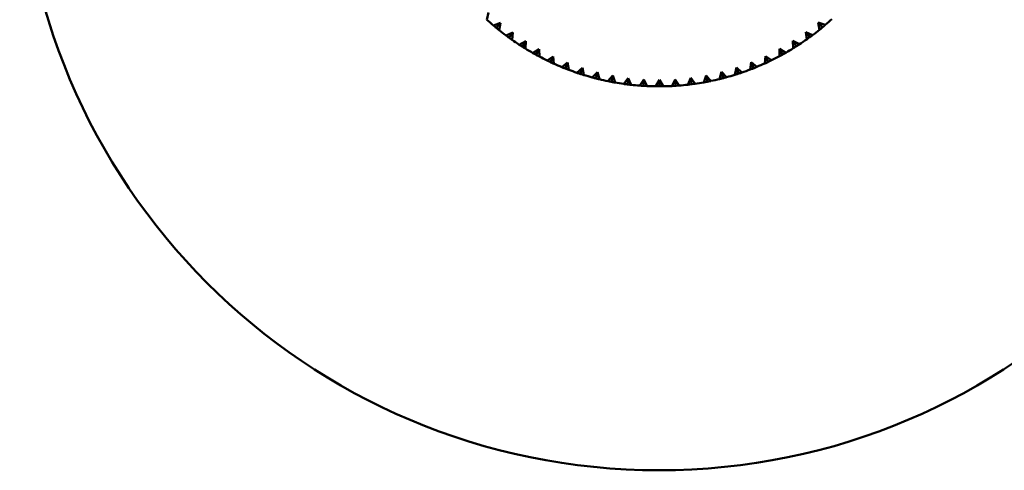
# Model space of a CAD drawing. Header units: millimetres. Extents: x 209 to 1990, y 91 to 2957.
# Tile 15 of 24: x 545 to 622, y 286 to 322. Entities that reach past the tile are written whole.
import ezdxf

# ---------------------------------------------------------------- set-up
doc = ezdxf.new("R2010")
doc.units = ezdxf.units.MM
doc.header["$LTSCALE"] = 10
doc.layers.add('Widoczne (ISO)', color=7, linetype='Continuous', lineweight=50)

msp = doc.modelspace()

# ---------------------------------------------------------------- linework, layer by layer
at = {"layer": 'Widoczne (ISO)'}
for p, q in [((581.914, 322.251), (581.783, 321.691)), ((582.295, 321.241), (582.834, 321.442)), ((582.516, 321.056), (582.834, 321.442)), ((582.834, 321.442), (582.739, 320.875)), ((608.013, 321.094), (607.693, 321.479)), ((607.79, 320.912), (607.693, 321.479)), ((607.693, 321.479), (608.233, 321.28)), ((583.278, 320.458), (583.803, 320.693)), ((583.51, 320.288), (583.803, 320.693)), ((583.803, 320.693), (583.744, 320.121)), ((607.021, 320.323), (606.727, 320.727)), ((606.788, 320.155), (606.727, 320.727)), ((606.727, 320.727), (607.252, 320.494)), ((584.308, 319.739), (584.817, 320.006)), ((584.55, 319.583), (584.817, 320.006)), ((584.817, 320.006), (584.794, 319.431)), ((605.983, 319.615), (605.714, 320.037)), ((605.739, 319.462), (605.714, 320.037)), ((605.714, 320.037), (606.224, 319.771)), ((585.381, 319.085), (585.873, 319.384)), ((585.632, 318.945), (585.873, 319.384)), ((585.873, 319.384), (585.885, 318.809)), ((586.493, 318.5), (586.965, 318.829)), ((586.753, 318.376), (586.965, 318.829)), ((586.965, 318.829), (587.014, 318.256)), ((603.523, 318.281), (603.57, 318.854)), ((603.784, 318.402), (603.57, 318.854)), ((603.57, 318.854), (604.043, 318.526)), ((604.65, 318.837), (604.661, 319.412)), ((604.902, 318.974), (604.661, 319.412)), ((604.661, 319.412), (605.153, 319.115)), ((587.64, 317.987), (588.09, 318.344)), ((587.907, 317.879), (588.09, 318.344)), ((588.09, 318.344), (588.175, 317.776)), ((602.364, 317.797), (602.447, 318.366)), ((602.631, 317.901), (602.447, 318.366)), ((602.447, 318.366), (602.898, 318.009)), ((588.816, 317.546), (589.243, 317.931)), ((589.089, 317.455), (589.243, 317.931)), ((589.243, 317.931), (589.363, 317.369)), ((590.018, 317.18), (590.42, 317.591)), ((590.296, 317.107), (590.42, 317.591)), ((590.42, 317.591), (590.575, 317.038)), ((591.241, 316.89), (591.616, 317.326)), ((591.523, 316.834), (591.616, 317.326)), ((591.616, 317.326), (591.806, 316.783)), ((598.736, 316.793), (598.924, 317.336)), ((599.018, 316.845), (598.924, 317.336)), ((598.924, 317.336), (599.3, 316.902)), ((599.965, 317.051), (600.119, 317.606)), ((600.244, 317.121), (600.119, 317.606)), ((600.119, 317.606), (600.522, 317.195)), ((601.176, 317.386), (601.295, 317.949)), ((601.45, 317.474), (601.295, 317.949)), ((601.295, 317.949), (601.723, 317.565)), ((592.479, 316.677), (592.826, 317.136)), ((592.826, 317.136), (592.764, 316.64)), ((592.826, 317.136), (593.05, 316.606)), ((593.728, 316.543), (594.046, 317.022)), ((594.015, 316.523), (594.046, 317.022)), ((594.046, 317.022), (594.302, 316.508)), ((594.984, 316.487), (595.27, 316.986)), ((595.271, 316.486), (595.27, 316.986)), ((595.27, 316.986), (595.559, 316.488)), ((596.24, 316.511), (596.495, 317.026)), ((596.527, 316.527), (596.495, 317.026)), ((596.495, 317.026), (596.814, 316.548)), ((597.492, 316.613), (597.714, 317.143)), ((597.778, 316.647), (597.714, 317.143)), ((597.714, 317.143), (598.062, 316.686))]:
    msp.add_line(p, q, dxfattribs=at)
msp.add_circle((595.241, 336.486), 50, dxfattribs=at)
for start, end in [(227.70896, 229.66175), (310.50896, 312.46175), (231.30896, 233.26175), (306.90896, 308.86175), (234.90896, 236.86175), (303.30896, 305.26175), (238.50896, 240.46175), (242.10896, 244.06175), (296.10896, 298.06175), (299.70896, 301.66175), (245.70896, 247.66175), (292.50896, 294.46175), (249.30896, 251.26175), (252.90896, 254.86175), (285.30896, 287.26175), (288.90896, 290.86175), (256.50896, 258.46175), (260.10896, 262.06175), (263.70896, 265.66175), (267.30896, 269.26175), (270.90896, 272.86175), (274.50896, 276.46175), (278.10896, 280.06175), (281.70896, 283.66175)]:
    msp.add_arc((595.241, 336.486), 20, start, end, dxfattribs=at)
for points, knots in [([(582.516, 321.056), (582.506, 321.065), (582.495, 321.073), (582.422, 321.134), (582.358, 321.187), (582.295, 321.241)], [0.05804162, 0.05804162, 0.05804162, 0.05804162, 0.06605559, 0.06605559, 0.11615352, 0.11615352, 0.11615352, 0.11615352]), ([(608.013, 321.094), (608.003, 321.086), (607.992, 321.077), (607.918, 321.016), (607.854, 320.964), (607.79, 320.912)], [0.05804162, 0.05804162, 0.05804162, 0.05804162, 0.06605559, 0.06605559, 0.11615352, 0.11615352, 0.11615352, 0.11615352]), ([(608.233, 321.28), (608.17, 321.226), (608.107, 321.173), (608.033, 321.111), (608.023, 321.103), (608.013, 321.094)], [0.01597845, 0.01597845, 0.01597845, 0.01597845, 0.06606705, 0.06606705, 0.07409033, 0.07409033, 0.07409033, 0.07409033]), ([(582.739, 320.875), (582.674, 320.927), (582.61, 320.979), (582.536, 321.04), (582.526, 321.048), (582.516, 321.056)], [0.01597845, 0.01597845, 0.01597845, 0.01597845, 0.06606705, 0.06606705, 0.07409033, 0.07409033, 0.07409033, 0.07409033]), ([(583.51, 320.288), (583.499, 320.296), (583.488, 320.303), (583.411, 320.36), (583.344, 320.409), (583.278, 320.458)], [0.05804162, 0.05804162, 0.05804162, 0.05804162, 0.06605559, 0.06605559, 0.11615352, 0.11615352, 0.11615352, 0.11615352]), ([(607.021, 320.323), (607.01, 320.315), (607, 320.307), (606.922, 320.251), (606.855, 320.203), (606.788, 320.155)], [0.05804162, 0.05804162, 0.05804162, 0.05804162, 0.06605559, 0.06605559, 0.11615352, 0.11615352, 0.11615352, 0.11615352]), ([(607.252, 320.494), (607.186, 320.444), (607.12, 320.395), (607.042, 320.338), (607.032, 320.331), (607.021, 320.323)], [0.01597845, 0.01597845, 0.01597845, 0.01597845, 0.06606705, 0.06606705, 0.07409033, 0.07409033, 0.07409033, 0.07409033]), ([(583.744, 320.121), (583.676, 320.168), (583.609, 320.216), (583.531, 320.272), (583.52, 320.28), (583.51, 320.288)], [0.01597845, 0.01597845, 0.01597845, 0.01597845, 0.06606705, 0.06606705, 0.07409033, 0.07409033, 0.07409033, 0.07409033]), ([(584.55, 319.583), (584.539, 319.59), (584.528, 319.597), (584.447, 319.649), (584.377, 319.693), (584.308, 319.739)], [0.05804162, 0.05804162, 0.05804162, 0.05804162, 0.06605559, 0.06605559, 0.11615352, 0.11615352, 0.11615352, 0.11615352]), ([(584.794, 319.431), (584.724, 319.474), (584.653, 319.518), (584.572, 319.569), (584.561, 319.576), (584.55, 319.583)], [0.01597845, 0.01597845, 0.01597845, 0.01597845, 0.06606705, 0.06606705, 0.07409033, 0.07409033, 0.07409033, 0.07409033]), ([(605.983, 319.615), (605.972, 319.608), (605.961, 319.601), (605.88, 319.55), (605.81, 319.506), (605.739, 319.462)], [0.05804162, 0.05804162, 0.05804162, 0.05804162, 0.06605559, 0.06605559, 0.11615352, 0.11615352, 0.11615352, 0.11615352]), ([(606.224, 319.771), (606.155, 319.726), (606.086, 319.681), (606.005, 319.629), (605.994, 319.622), (605.983, 319.615)], [0.01597845, 0.01597845, 0.01597845, 0.01597845, 0.06606705, 0.06606705, 0.07409033, 0.07409033, 0.07409033, 0.07409033]), ([(585.632, 318.945), (585.621, 318.952), (585.609, 318.958), (585.525, 319.004), (585.453, 319.044), (585.381, 319.085)], [0.05804162, 0.05804162, 0.05804162, 0.05804162, 0.06605559, 0.06605559, 0.11615352, 0.11615352, 0.11615352, 0.11615352]), ([(585.885, 318.809), (585.813, 318.847), (585.74, 318.887), (585.656, 318.932), (585.644, 318.939), (585.632, 318.945)], [0.01597845, 0.01597845, 0.01597845, 0.01597845, 0.06606705, 0.06606705, 0.07409033, 0.07409033, 0.07409033, 0.07409033]), ([(604.902, 318.974), (604.891, 318.967), (604.879, 318.961), (604.795, 318.915), (604.723, 318.876), (604.65, 318.837)], [0.05804162, 0.05804162, 0.05804162, 0.05804162, 0.06605559, 0.06605559, 0.11615352, 0.11615352, 0.11615352, 0.11615352]), ([(605.153, 319.115), (605.081, 319.074), (605.01, 319.033), (604.926, 318.987), (604.914, 318.98), (604.902, 318.974)], [0.01597845, 0.01597845, 0.01597845, 0.01597845, 0.06606705, 0.06606705, 0.07409033, 0.07409033, 0.07409033, 0.07409033]), ([(586.753, 318.376), (586.741, 318.382), (586.729, 318.388), (586.642, 318.429), (586.568, 318.464), (586.493, 318.5)], [0.05804162, 0.05804162, 0.05804162, 0.05804162, 0.06605559, 0.06605559, 0.11615352, 0.11615352, 0.11615352, 0.11615352]), ([(587.014, 318.256), (586.939, 318.29), (586.864, 318.325), (586.777, 318.365), (586.765, 318.371), (586.753, 318.376)], [0.01597845, 0.01597845, 0.01597845, 0.01597845, 0.06606705, 0.06606705, 0.07409033, 0.07409033, 0.07409033, 0.07409033]), ([(603.784, 318.402), (603.772, 318.396), (603.76, 318.391), (603.673, 318.35), (603.598, 318.315), (603.523, 318.281)], [0.05804162, 0.05804162, 0.05804162, 0.05804162, 0.06605559, 0.06605559, 0.11615352, 0.11615352, 0.11615352, 0.11615352]), ([(604.043, 318.526), (603.969, 318.49), (603.894, 318.454), (603.808, 318.413), (603.796, 318.407), (603.784, 318.402)], [0.01597845, 0.01597845, 0.01597845, 0.01597845, 0.06606705, 0.06606705, 0.07409033, 0.07409033, 0.07409033, 0.07409033]), ([(587.907, 317.879), (587.894, 317.884), (587.882, 317.889), (587.793, 317.924), (587.716, 317.955), (587.64, 317.987)], [0.05804162, 0.05804162, 0.05804162, 0.05804162, 0.06605559, 0.06605559, 0.11615352, 0.11615352, 0.11615352, 0.11615352]), ([(588.175, 317.776), (588.098, 317.805), (588.02, 317.834), (587.931, 317.869), (587.919, 317.874), (587.907, 317.879)], [0.01597845, 0.01597845, 0.01597845, 0.01597845, 0.06606705, 0.06606705, 0.07409033, 0.07409033, 0.07409033, 0.07409033]), ([(589.089, 317.455), (589.077, 317.459), (589.064, 317.463), (588.973, 317.493), (588.895, 317.519), (588.816, 317.546)], [0.05804162, 0.05804162, 0.05804162, 0.05804162, 0.06605559, 0.06605559, 0.11615352, 0.11615352, 0.11615352, 0.11615352]), ([(589.363, 317.369), (589.285, 317.393), (589.206, 317.418), (589.115, 317.447), (589.102, 317.451), (589.089, 317.455)], [0.01597845, 0.01597845, 0.01597845, 0.01597845, 0.06606705, 0.06606705, 0.07409033, 0.07409033, 0.07409033, 0.07409033]), ([(601.45, 317.474), (601.437, 317.47), (601.425, 317.466), (601.334, 317.436), (601.255, 317.411), (601.176, 317.386)], [0.05804162, 0.05804162, 0.05804162, 0.05804162, 0.06605559, 0.06605559, 0.11615352, 0.11615352, 0.11615352, 0.11615352]), ([(601.723, 317.565), (601.645, 317.538), (601.566, 317.512), (601.475, 317.482), (601.463, 317.478), (601.45, 317.474)], [0.01597845, 0.01597845, 0.01597845, 0.01597845, 0.06606705, 0.06606705, 0.07409033, 0.07409033, 0.07409033, 0.07409033]), ([(602.631, 317.901), (602.619, 317.896), (602.607, 317.891), (602.518, 317.856), (602.441, 317.826), (602.364, 317.797)], [0.05804162, 0.05804162, 0.05804162, 0.05804162, 0.06605559, 0.06605559, 0.11615352, 0.11615352, 0.11615352, 0.11615352]), ([(602.898, 318.009), (602.822, 317.978), (602.745, 317.946), (602.656, 317.911), (602.644, 317.906), (602.631, 317.901)], [0.01597845, 0.01597845, 0.01597845, 0.01597845, 0.06606705, 0.06606705, 0.07409033, 0.07409033, 0.07409033, 0.07409033]), ([(590.296, 317.107), (590.284, 317.11), (590.271, 317.113), (590.178, 317.137), (590.098, 317.158), (590.018, 317.18)], [0.05804162, 0.05804162, 0.05804162, 0.05804162, 0.06605559, 0.06605559, 0.11615352, 0.11615352, 0.11615352, 0.11615352]), ([(590.575, 317.038), (590.495, 317.057), (590.415, 317.077), (590.322, 317.1), (590.309, 317.103), (590.296, 317.107)], [0.01597845, 0.01597845, 0.01597845, 0.01597845, 0.06606705, 0.06606705, 0.07409033, 0.07409033, 0.07409033, 0.07409033]), ([(591.523, 316.834), (591.51, 316.837), (591.497, 316.839), (591.403, 316.857), (591.322, 316.873), (591.241, 316.89)], [0.05804162, 0.05804162, 0.05804162, 0.05804162, 0.06605559, 0.06605559, 0.11615352, 0.11615352, 0.11615352, 0.11615352]), ([(594.302, 316.508), (594.22, 316.512), (594.137, 316.516), (594.042, 316.522), (594.028, 316.522), (594.015, 316.523)], [0.01597845, 0.01597845, 0.01597845, 0.01597845, 0.06606705, 0.06606705, 0.07409033, 0.07409033, 0.07409033, 0.07409033]), ([(595.271, 316.486), (595.258, 316.486), (595.245, 316.486), (595.149, 316.486), (595.066, 316.486), (594.984, 316.487)], [0.05804162, 0.05804162, 0.05804162, 0.05804162, 0.06605559, 0.06605559, 0.11615352, 0.11615352, 0.11615352, 0.11615352]), ([(595.559, 316.488), (595.476, 316.487), (595.393, 316.486), (595.298, 316.486), (595.284, 316.486), (595.271, 316.486)], [0.01597845, 0.01597845, 0.01597845, 0.01597845, 0.06606705, 0.06606705, 0.07409033, 0.07409033, 0.07409033, 0.07409033]), ([(596.527, 316.527), (596.514, 316.526), (596.5, 316.525), (596.405, 316.519), (596.322, 316.515), (596.24, 316.511)], [0.05804162, 0.05804162, 0.05804162, 0.05804162, 0.06605559, 0.06605559, 0.11615352, 0.11615352, 0.11615352, 0.11615352]), ([(596.814, 316.548), (596.731, 316.541), (596.649, 316.535), (596.553, 316.529), (596.54, 316.528), (596.527, 316.527)], [0.01597845, 0.01597845, 0.01597845, 0.01597845, 0.06606705, 0.06606705, 0.07409033, 0.07409033, 0.07409033, 0.07409033]), ([(597.778, 316.647), (597.764, 316.645), (597.751, 316.644), (597.656, 316.632), (597.574, 316.622), (597.492, 316.613)], [0.05804162, 0.05804162, 0.05804162, 0.05804162, 0.06605559, 0.06605559, 0.11615352, 0.11615352, 0.11615352, 0.11615352]), ([(598.062, 316.686), (597.981, 316.674), (597.899, 316.663), (597.804, 316.65), (597.791, 316.649), (597.778, 316.647)], [0.01597845, 0.01597845, 0.01597845, 0.01597845, 0.06606705, 0.06606705, 0.07409033, 0.07409033, 0.07409033, 0.07409033]), ([(599.018, 316.845), (599.005, 316.843), (598.992, 316.841), (598.898, 316.823), (598.817, 316.808), (598.736, 316.793)], [0.05804162, 0.05804162, 0.05804162, 0.05804162, 0.06605559, 0.06605559, 0.11615352, 0.11615352, 0.11615352, 0.11615352]), ([(599.3, 316.902), (599.219, 316.885), (599.138, 316.869), (599.044, 316.851), (599.031, 316.848), (599.018, 316.845)], [0.01597845, 0.01597845, 0.01597845, 0.01597845, 0.06606705, 0.06606705, 0.07409033, 0.07409033, 0.07409033, 0.07409033]), ([(600.244, 317.121), (600.231, 317.118), (600.218, 317.115), (600.125, 317.091), (600.045, 317.071), (599.965, 317.051)], [0.05804162, 0.05804162, 0.05804162, 0.05804162, 0.06605559, 0.06605559, 0.11615352, 0.11615352, 0.11615352, 0.11615352]), ([(600.522, 317.195), (600.442, 317.174), (600.362, 317.152), (600.27, 317.128), (600.257, 317.125), (600.244, 317.121)], [0.01597845, 0.01597845, 0.01597845, 0.01597845, 0.06606705, 0.06606705, 0.07409033, 0.07409033, 0.07409033, 0.07409033])]:
    msp.add_open_spline(points, degree=3, knots=knots, dxfattribs=at)
for points in [[(591.806, 316.783), (591.711, 316.799), (591.617, 316.816), (591.523, 316.834)], [(592.764, 316.64), (592.669, 316.652), (592.574, 316.664), (592.479, 316.677)], [(593.05, 316.606), (592.955, 316.617), (592.859, 316.628), (592.764, 316.64)], [(594.015, 316.523), (593.92, 316.529), (593.824, 316.536), (593.728, 316.543)]]:
    msp.add_open_spline(points, degree=3, dxfattribs=at)

doc.saveas('drawing.dxf')
